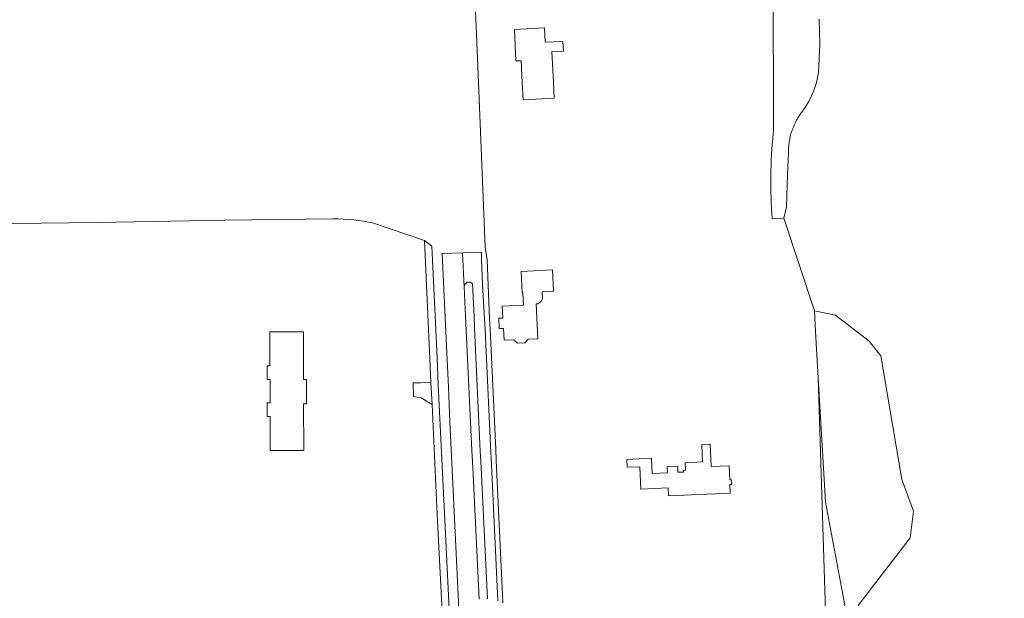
# Model space of a CAD drawing. Header units: metres. Extents: x 140853 to 145288, y 474558 to 480269.
# Tile 125 of 256: x 141838 to 142129, y 478597 to 478769. Entities that reach past the tile are written whole.
import ezdxf

# ---------------------------------------------------------------- set-up
doc = ezdxf.new("R2010")
doc.units = ezdxf.units.M
doc.header["$MEASUREMENT"] = 0
for name, color, linetype, lineweight in [('B-WE-IE-TERREINAFSCHEIDING_KUNSTMATIG_HEKWERK-G', 20, 'IE-TERREINAFSCHEIDING-KUNSTMATIG', 18), ('B-WE-OG-TERREIN_ERF-G', 7, 'Continuous', 18), ('B-WE-VH-ONVERHARD-G', 252, 'Continuous', 18), ('B-WE-VH-VERHARDING_ASFALT-G', 252, 'Continuous', 18), ('B-WE-VH-VERHARDING_STRAATBAKSTEEN-G', 252, 'Continuous', 18)]:
    doc.layers.add(name, color=color, linetype=linetype, lineweight=lineweight)
doc.linetypes.add('IE-TERREINAFSCHEIDING-KUNSTMATIG', pattern='A,4,[82,NLCS.shx,S=0.75,R=90,X=0,Y=0],4,-2', length=10)

msp = doc.modelspace()

# ---------------------------------------------------------------- linework, layer by layer
at = {"layer": 'B-WE-IE-TERREINAFSCHEIDING_KUNSTMATIG_HEKWERK-G', "ltscale": 0.2, "flags": 128}
msp.add_lwpolyline([(142183.747, 478525.034), (142164.379, 478522.589), (142123.183, 478517.112), (142105.5, 478514.664), (142077.144, 478511.417), (142077.157, 478517.738), (142076.619, 478532.447), (142076.926, 478560.292), (142076.152, 478572.53), (142077.008, 478577.809), (142074.385, 478662.593)], dxfattribs=at)
at = {"layer": 'B-WE-OG-TERREIN_ERF-G', "ltscale": 0.2, "flags": 128}
for points in [[(142164.379, 478522.589), (142123.183, 478517.112), (142105.5, 478514.664), (142077.144, 478511.417), (142077.157, 478517.738), (142076.619, 478532.447), (142076.926, 478560.292), (142076.152, 478572.53), (142077.008, 478577.809), (142074.385, 478662.593), (142073.591, 478676.327), (142073.235, 478682.482), (142064.23, 478709.896), (142060.767, 478709.709), (142060.767, 478709.709, -0.0464403), (142061.034, 478734.881), (142061.034, 478734.881, 0.0267536), (142061.168, 478737.573), (142061.168, 478737.573), (142061.113, 478750), (142061.113, 478750.013), (142060.967, 478783.217)], [(142074.673, 478768.813), (142074.851, 478761.267), (142074.487, 478753.002), (142073.832, 478750), (142073.832, 478750, -0.0887035), (142069.463, 478741.221), (142069.463, 478741.221), (142069.228, 478740.898), (142069, 478740.571), (142068.779, 478740.239), (142068.564, 478739.903), (142068.355, 478739.562), (142068.154, 478739.217), (142067.96, 478738.869), (142067.772, 478738.517), (142067.592, 478738.161), (142067.419, 478737.801), (142067.253, 478737.438), (142067.094, 478737.072), (142066.943, 478736.703), (142066.799, 478736.33), (142066.662, 478735.955), (142066.587, 478735.736), (142066.533, 478735.578), (142066.411, 478735.198), (142066.298, 478734.815), (142066.191, 478734.43), (142066.093, 478734.044), (142066.002, 478733.655), (142065.919, 478733.265), (142065.844, 478732.873), (142065.776, 478732.479), (142065.717, 478732.085), (142065.665, 478731.689), (142065.622, 478731.292), (142065.586, 478730.895), (142065.558, 478730.497), (142065.538, 478730.098), (142065.526, 478729.699), (142065.522, 478729.3), (142065.295, 478722.711), (142064.967, 478713.209), (142064.23, 478709.896), (142073.235, 478682.482), (142079.511, 478681.158), (142089.442, 478673.478), (142092.885, 478669.137), (142099.103, 478632.493), (142102.543, 478623.1), (142101.556, 478615.198), (142086.168, 478595.226)], [(141963.411, 478585.588), (141961.613, 478622.194), (141960.057, 478654.75), (141956.881, 478656.699), (141954.527, 478657.116), (141954.46, 478661.164), (141956.666, 478661.093), (141959.746, 478661.243), (141959.411, 478668.26), (141957.791, 478703.242), (141942.756, 478708.38), (141942.756, 478708.38, 0.0519427), (141930.743, 478709.672), (141930.743, 478709.672), (141898.847, 478709.285), (141861.047, 478708.54), (141802.554, 478707.915)]]:
    msp.add_lwpolyline(points, format="xyb", dxfattribs=at)
for points in [[(141972.916, 478771.213), (141973.79, 478750), (141975.795, 478701.332), (141976.333, 478697.494), (141977.111, 478680.111), (141977.223, 478677), (141978.902, 478641.407), (141979.057, 478638.12), (141980.93, 478598.406), (141981.048, 478595.992)], [(142082.403, 478594.244), (142076.509, 478625.839), (142074.385, 478662.593), (142077.008, 478577.809)]]:
    msp.add_lwpolyline(points, dxfattribs=at)
for points in [[(141993.319, 478766.165), (141993.512, 478761.929), (141998.806, 478762.185), (141998.944, 478759.328), (141995.558, 478759.165), (141996.001, 478750), (141996.224, 478745.381), (141987.005, 478744.935), (141986.76, 478750), (141986.448, 478756.452), (141984.84, 478756.388), (141984.468, 478765.755), (141993.319, 478766.165)], [(141995.724, 478694.584), (141996.047, 478688.242), (141992.631, 478688.069), (141992.737, 478685.991), (141992.262, 478685.086), (141991.361, 478684.49), (141990.912, 478684.467), (141991.419, 478674.189), (141988.477, 478674.054), (141987.505, 478673.008), (141985.367, 478672.909), (141984.302, 478673.861), (141981.365, 478673.726), (141981.187, 478677.231), (141979.938, 478677.168), (141979.783, 478680.224), (141981.031, 478680.288), (141980.854, 478683.775), (141987.126, 478684.094), (141986.938, 478687.779), (141986.759, 478687.77), (141986.436, 478694.112), (141995.724, 478694.584)], [(141912.142, 478651.13), (141911.272, 478651.127), (141911.259, 478655.157), (141912.129, 478655.16), (141912.107, 478662.11), (141911.237, 478662.107), (141911.224, 478666.157), (141912.094, 478666.16), (141912.062, 478676.21), (141917.823, 478676.231), (141921.977, 478676.247), (141922.001, 478667.625), (141922.016, 478662.095), (141922.896, 478662.097), (141922.916, 478654.917), (141922.036, 478654.915), (141922.074, 478641.125), (141912.174, 478641.098), (141912.142, 478651.13)], [(142042.413, 478642.965), (142042.71, 478636.362), (142047.965, 478636.598), (142048.154, 478632.392), (142048.703, 478632.417), (142048.765, 478631.048), (142048.215, 478631.024), (142048.329, 478628.506), (142030.057, 478627.685), (142029.951, 478630.043), (142021.889, 478629.68), (142021.592, 478636.284), (142017.846, 478636.115), (142017.74, 478638.473), (142024.983, 478638.798), (142025.185, 478634.293), (142029.711, 478634.496), (142029.627, 478636.354), (142032.764, 478636.495), (142032.848, 478634.637), (142034.446, 478634.709), (142034.424, 478635.209), (142035.093, 478635.239), (142034.993, 478637.456), (142040.128, 478637.687), (142039.896, 478642.852), (142042.413, 478642.965)]]:
    msp.add_lwpolyline(points, close=True, dxfattribs=at)
at = {"layer": 'B-WE-VH-ONVERHARD-G', "ltscale": 0.2, "flags": 128}
msp.add_lwpolyline([(141965.483, 478586.003), (141963.751, 478622.511), (141962.3, 478652.578), (141961.912, 478660.631), (141961.529, 478668.567), (141959.999, 478701.578), (141957.791, 478703.242), (141959.411, 478668.26), (141959.746, 478661.243), (141960.057, 478654.75), (141961.613, 478622.194), (141963.411, 478585.588)], dxfattribs=at)
at = {"layer": 'B-WE-VH-VERHARDING_ASFALT-G', "ltscale": 0.2, "flags": 128}
msp.add_lwpolyline([(141979.516, 478596.618), (141977.628, 478636.806), (141977.376, 478642.564), (141975.755, 478676.791), (141975.577, 478680.102), (141975.032, 478690.266), (141974.743, 478697.658), (141974.658, 478699.835), (141969.101, 478699.618), (141969.568, 478689.551), (141969.568, 478689.551, -0.6990804), (141972.064, 478690.464), (141972.064, 478690.464), (141972.499, 478680.625), (141972.638, 478677.507), (141972.656, 478677.279), (141974.35, 478640.924), (141974.501, 478637.89), (141976.517, 478597.191)], format="xyb", dxfattribs=at)
at = {"layer": 'B-WE-VH-VERHARDING_STRAATBAKSTEEN-G', "ltscale": 0.2, "flags": 128}
msp.add_lwpolyline([(141973.97, 478597.073), (141972.111, 478636.09), (141971.882, 478641.084), (141970.159, 478676.645), (141969.97, 478680.895), (141969.568, 478689.551), (141969.101, 478699.618), (141969.101, 478699.618), (141963.019, 478699.38), (141964.398, 478670.023), (141964.888, 478659.79), (141965.376, 478649.602), (141966.65, 478622.991), (141968.312, 478587.934)], dxfattribs=at)

doc.saveas('drawing.dxf')
